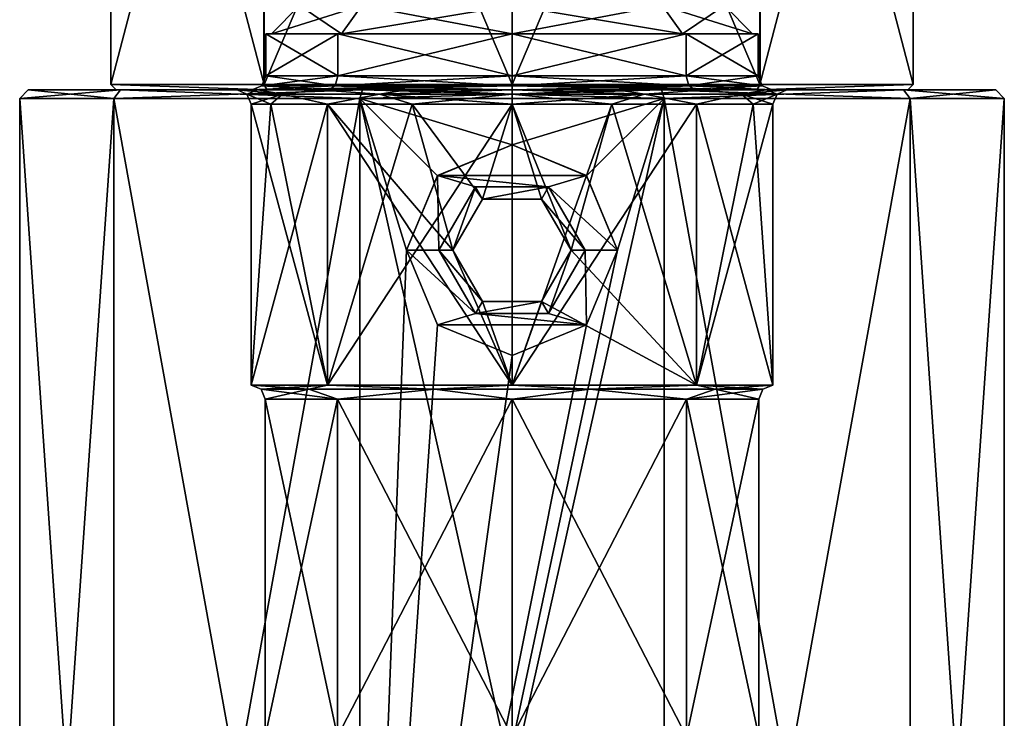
# Model space of a CAD drawing. Header units: millimetres. Extents: x -348 to 175, y 0 to 247.
# Tile 104 of 196: x -18 to 18, y 40 to 65. Entities that reach past the tile are written whole.
import ezdxf

# ---------------------------------------------------------------- set-up
doc = ezdxf.new("R2010")
doc.units = ezdxf.units.MM
doc.header["$LTSCALE"] = 65.185185
for name, color, linetype in [('461', 7, 'CONTINUOUS'), ('462', 7, 'CONTINUOUS'), ('470', 7, 'CONTINUOUS'), ('471', 7, 'CONTINUOUS'), ('472', 7, 'CONTINUOUS'), ('476', 7, 'CONTINUOUS'), ('477', 7, 'CONTINUOUS'), ('478', 7, 'CONTINUOUS'), ('479', 7, 'CONTINUOUS'), ('480', 7, 'CONTINUOUS'), ('481', 7, 'CONTINUOUS'), ('482', 7, 'CONTINUOUS'), ('483', 7, 'CONTINUOUS'), ('484', 7, 'CONTINUOUS'), ('485', 7, 'CONTINUOUS'), ('486', 7, 'CONTINUOUS'), ('487', 7, 'CONTINUOUS'), ('488', 7, 'CONTINUOUS'), ('501', 7, 'CONTINUOUS'), ('502', 7, 'CONTINUOUS'), ('516', 7, 'CONTINUOUS'), ('519', 7, 'CONTINUOUS'), ('520', 7, 'CONTINUOUS'), ('531', 7, 'CONTINUOUS'), ('532', 7, 'CONTINUOUS'), ('533', 7, 'CONTINUOUS'), ('534', 7, 'CONTINUOUS'), ('535', 7, 'CONTINUOUS'), ('536', 7, 'CONTINUOUS'), ('537', 7, 'CONTINUOUS'), ('538', 7, 'CONTINUOUS'), ('539', 7, 'CONTINUOUS')]:
    doc.layers.add(name, color=color, linetype=linetype)

msp = doc.modelspace()

# ---------------------------------------------------------------- linework, layer by layer
at = {"layer": '461', "color": 7, "linetype": 'CONTINUOUS', "true_color": 0xe0f2ff}
for points in [[(-13.915, 62.5, -10.11), (-17.2, 62.5), (-14.075, 62.5, -4.573), (-13.915, 62.5, -10.11)], [(-17.2, 62.5), (-13.915, 62.5, 10.11), (-14.075, 62.5, 4.573), (-17.2, 62.5)], [(-14.075, 62.5, -4.573), (-17.2, 62.5), (-14.075, 62.5, 4.573), (-14.075, 62.5, -4.573)], [(-8.699, 62.5, -11.973), (-13.915, 62.5, -10.11), (-14.075, 62.5, -4.573), (-8.699, 62.5, -11.973)], [(-14.075, 62.5, 4.573), (-13.915, 62.5, 10.11), (-8.699, 62.5, 11.973), (-14.075, 62.5, 4.573)], [(-5.315, 62.5, -16.358), (-13.915, 62.5, -10.11), (-8.699, 62.5, -11.973), (-5.315, 62.5, -16.358)], [(-13.915, 62.5, 10.11), (-5.315, 62.5, 16.358), (-8.699, 62.5, 11.973), (-13.915, 62.5, 10.11)], [(0, 62.5, -14.8), (-5.315, 62.5, -16.358), (-8.699, 62.5, -11.973), (0, 62.5, -14.8)], [(-5.315, 62.5, 16.358), (0, 62.5, 14.8), (-8.699, 62.5, 11.973), (-5.315, 62.5, 16.358)], [(5.315, 62.5, -16.358), (-5.315, 62.5, -16.358), (0, 62.5, -14.8), (5.315, 62.5, -16.358)], [(-5.315, 62.5, 16.358), (5.315, 62.5, 16.358), (0, 62.5, 14.8), (-5.315, 62.5, 16.358)], [(8.699, 62.5, -11.973), (5.315, 62.5, -16.358), (0, 62.5, -14.8), (8.699, 62.5, -11.973)], [(0, 62.5, 14.8), (5.315, 62.5, 16.358), (8.699, 62.5, 11.973), (0, 62.5, 14.8)], [(13.915, 62.5, -10.11), (5.315, 62.5, -16.358), (8.699, 62.5, -11.973), (13.915, 62.5, -10.11)], [(5.315, 62.5, 16.358), (13.915, 62.5, 10.11), (8.699, 62.5, 11.973), (5.315, 62.5, 16.358)], [(14.075, 62.5, -4.573), (13.915, 62.5, -10.11), (8.699, 62.5, -11.973), (14.075, 62.5, -4.573)], [(8.699, 62.5, 11.973), (13.915, 62.5, 10.11), (14.075, 62.5, 4.573), (8.699, 62.5, 11.973)], [(17.2, 62.5), (13.915, 62.5, -10.11), (14.075, 62.5, -4.573), (17.2, 62.5)], [(13.915, 62.5, 10.11), (17.2, 62.5), (14.075, 62.5, 4.573), (13.915, 62.5, 10.11)], [(14.075, 62.5, 4.573), (17.2, 62.5), (14.075, 62.5, -4.573), (14.075, 62.5, 4.573)]]:
    msp.add_3dface(points, dxfattribs=at)
at = {"layer": '462', "color": 7, "linetype": 'CONTINUOUS', "true_color": 0xe0f2ff}
for points in [[(-17.5, 13.8), (-17.5, 62.2), (-14.158, 62.2, -10.286), (-17.5, 13.8)], [(-14.158, 13.8, -10.286), (-17.5, 13.8), (-14.158, 62.2, -10.286), (-14.158, 13.8, -10.286)], [(-5.408, 13.8, -16.643), (-14.158, 13.8, -10.286), (-5.408, 62.2, -16.643), (-5.408, 13.8, -16.643)], [(-5.408, 62.2, -16.643), (-14.158, 13.8, -10.286), (-14.158, 62.2, -10.286), (-5.408, 62.2, -16.643)], [(5.408, 13.8, -16.643), (-5.408, 13.8, -16.643), (5.408, 62.2, -16.643), (5.408, 13.8, -16.643)], [(5.408, 62.2, -16.643), (-5.408, 13.8, -16.643), (3.75, 56.8, -17.093), (5.408, 62.2, -16.643)], [(-5.408, 13.8, -16.643), (-5.408, 62.2, -16.643), (-3.75, 56.8, -17.093), (-5.408, 13.8, -16.643)], [(-5.408, 62.2, -16.643), (5.408, 62.2, -16.643), (0, 60.55, -17.5), (-5.408, 62.2, -16.643)], [(-3.75, 56.8, -17.093), (-5.408, 62.2, -16.643), (-2.652, 59.451, -17.298), (-3.75, 56.8, -17.093)], [(-2.652, 59.451, -17.298), (-5.408, 62.2, -16.643), (0, 60.55, -17.5), (-2.652, 59.451, -17.298)], [(0, 60.55, -17.5), (5.408, 62.2, -16.643), (2.652, 59.451, -17.298), (0, 60.55, -17.5)], [(5.408, 62.2, -16.643), (3.75, 56.8, -17.093), (2.652, 59.451, -17.298), (5.408, 62.2, -16.643)], [(14.158, 13.8, -10.286), (5.408, 13.8, -16.643), (14.158, 62.2, -10.286), (14.158, 13.8, -10.286)], [(14.158, 62.2, -10.286), (5.408, 13.8, -16.643), (5.408, 62.2, -16.643), (14.158, 62.2, -10.286)], [(17.5, 13.8), (14.158, 13.8, -10.286), (17.5, 62.2), (17.5, 13.8)], [(17.5, 62.2), (14.158, 13.8, -10.286), (14.158, 62.2, -10.286), (17.5, 62.2)], [(3.75, 56.8, -17.093), (-5.408, 13.8, -16.643), (2.652, 54.149, -17.298), (3.75, 56.8, -17.093)], [(-2.652, 54.149, -17.298), (-5.408, 13.8, -16.643), (-3.75, 56.8, -17.093), (-2.652, 54.149, -17.298)], [(2.652, 54.149, -17.298), (-5.408, 13.8, -16.643), (0, 53.05, -17.5), (2.652, 54.149, -17.298)], [(0, 53.05, -17.5), (-5.408, 13.8, -16.643), (-2.652, 54.149, -17.298), (0, 53.05, -17.5)]]:
    msp.add_3dface(points, dxfattribs=at)
at = {"layer": '470', "color": 7, "linetype": 'CONTINUOUS', "true_color": 0xe0f2ff}
for points in [[(-6.205, 51.5, -6.205), (-8.775, 51.5), (-6.205, 39.5, -6.205), (-6.205, 51.5, -6.205)], [(-6.205, 39.5, -6.205), (-8.775, 51.5), (-8.775, 39.5), (-6.205, 39.5, -6.205)], [(0, 51.5, -8.775), (-6.205, 51.5, -6.205), (0, 39.5, -8.775), (0, 51.5, -8.775)], [(0, 39.5, -8.775), (-6.205, 51.5, -6.205), (-6.205, 39.5, -6.205), (0, 39.5, -8.775)], [(6.205, 51.5, -6.205), (0, 51.5, -8.775), (6.205, 39.5, -6.205), (6.205, 51.5, -6.205)], [(6.205, 39.5, -6.205), (0, 51.5, -8.775), (0, 39.5, -8.775), (6.205, 39.5, -6.205)], [(8.775, 51.5), (6.205, 51.5, -6.205), (8.775, 39.5), (8.775, 51.5)], [(8.775, 39.5), (6.205, 51.5, -6.205), (6.205, 39.5, -6.205), (8.775, 39.5)]]:
    msp.add_3dface(points, dxfattribs=at)
at = {"layer": '471', "color": 7, "linetype": 'CONTINUOUS', "true_color": 0xe0f2ff}
for points in [[(-9.275, 62), (-9.275, 52), (-6.558, 52, -6.558), (-9.275, 62)], [(-8.569, 62, -3.549), (-9.275, 62), (-6.558, 52, -6.558), (-8.569, 62, -3.549)], [(-6.558, 62, -6.558), (-8.569, 62, -3.549), (-6.558, 52, -6.558), (-6.558, 62, -6.558)], [(-3.549, 62, -8.569), (-6.558, 62, -6.558), (-2.1, 56.8, -9.034), (-3.549, 62, -8.569)], [(0, 52, -9.275), (-6.558, 62, -6.558), (-6.558, 52, -6.558), (0, 52, -9.275)], [(-6.558, 62, -6.558), (0, 52, -9.275), (-2.1, 56.8, -9.034), (-6.558, 62, -6.558)], [(0, 62, -9.275), (-3.549, 62, -8.569), (-1.046, 58.621, -9.216), (0, 62, -9.275)], [(-3.549, 62, -8.569), (-2.1, 56.8, -9.034), (-1.046, 58.621, -9.216), (-3.549, 62, -8.569)], [(1.046, 58.621, -9.216), (0, 62, -9.275), (-1.046, 58.621, -9.216), (1.046, 58.621, -9.216)], [(3.549, 62, -8.569), (0, 62, -9.275), (2.1, 56.8, -9.034), (3.549, 62, -8.569)], [(2.1, 56.8, -9.034), (0, 62, -9.275), (1.046, 58.621, -9.216), (2.1, 56.8, -9.034)], [(6.558, 52, -6.558), (3.549, 62, -8.569), (2.1, 56.8, -9.034), (6.558, 52, -6.558)], [(6.558, 62, -6.558), (3.549, 62, -8.569), (6.558, 52, -6.558), (6.558, 62, -6.558)], [(8.569, 62, -3.549), (6.558, 62, -6.558), (9.275, 52), (8.569, 62, -3.549)], [(9.275, 52), (6.558, 62, -6.558), (6.558, 52, -6.558), (9.275, 52)], [(9.275, 62), (8.569, 62, -3.549), (9.275, 52), (9.275, 62)], [(-2.1, 56.8, -9.034), (0, 52, -9.275), (-1.046, 54.979, -9.216), (-2.1, 56.8, -9.034)], [(1.046, 54.979, -9.216), (6.558, 52, -6.558), (2.1, 56.8, -9.034), (1.046, 54.979, -9.216)], [(-1.046, 54.979, -9.216), (0, 52, -9.275), (1.046, 54.979, -9.216), (-1.046, 54.979, -9.216)], [(0, 52, -9.275), (6.558, 52, -6.558), (1.046, 54.979, -9.216), (0, 52, -9.275)]]:
    msp.add_3dface(points, dxfattribs=at)
at = {"layer": '472', "color": 7, "linetype": 'CONTINUOUS', "true_color": 0xe0f2ff}
for points in [[(-17.5, 62.2), (-17.5, 13.8), (-14.158, 13.8, 10.286), (-17.5, 62.2)], [(-17.5, 62.2), (-14.158, 13.8, 10.286), (-14.158, 62.2, 10.286), (-17.5, 62.2)], [(-14.158, 13.8, 10.286), (-5.408, 13.8, 16.643), (-14.158, 62.2, 10.286), (-14.158, 13.8, 10.286)], [(-14.158, 62.2, 10.286), (-5.408, 13.8, 16.643), (-5.408, 62.2, 16.643), (-14.158, 62.2, 10.286)], [(-5.408, 13.8, 16.643), (5.408, 13.8, 16.643), (-5.408, 62.2, 16.643), (-5.408, 13.8, 16.643)], [(-5.408, 62.2, 16.643), (5.408, 13.8, 16.643), (5.408, 62.2, 16.643), (-5.408, 62.2, 16.643)], [(5.408, 13.8, 16.643), (14.158, 13.8, 10.286), (5.408, 62.2, 16.643), (5.408, 13.8, 16.643)], [(5.408, 62.2, 16.643), (14.158, 13.8, 10.286), (14.158, 62.2, 10.286), (5.408, 62.2, 16.643)], [(17.5, 13.8), (17.5, 62.2), (14.158, 62.2, 10.286), (17.5, 13.8)], [(14.158, 13.8, 10.286), (17.5, 13.8), (14.158, 62.2, 10.286), (14.158, 13.8, 10.286)]]:
    msp.add_3dface(points, dxfattribs=at)
at = {"layer": '476', "color": 7, "linetype": 'CONTINUOUS', "true_color": 0xe0f2ff}
for points in [[(-8.775, 39.5), (-8.775, 51.5), (-6.205, 51.5, 6.205), (-8.775, 39.5)], [(-8.775, 39.5), (-6.205, 51.5, 6.205), (-6.205, 39.5, 6.205), (-8.775, 39.5)], [(-6.205, 51.5, 6.205), (0, 51.5, 8.775), (-6.205, 39.5, 6.205), (-6.205, 51.5, 6.205)], [(-6.205, 39.5, 6.205), (0, 51.5, 8.775), (0, 39.5, 8.775), (-6.205, 39.5, 6.205)], [(0, 51.5, 8.775), (6.205, 51.5, 6.205), (0, 39.5, 8.775), (0, 51.5, 8.775)], [(0, 39.5, 8.775), (6.205, 51.5, 6.205), (6.205, 39.5, 6.205), (0, 39.5, 8.775)], [(8.775, 51.5), (8.775, 39.5), (6.205, 39.5, 6.205), (8.775, 51.5)], [(6.205, 51.5, 6.205), (8.775, 51.5), (6.205, 39.5, 6.205), (6.205, 51.5, 6.205)]]:
    msp.add_3dface(points, dxfattribs=at)
at = {"layer": '477', "color": 7, "linetype": 'CONTINUOUS', "true_color": 0xe0f2ff}
for points in [[(-9.275, 52), (-9.275, 62), (-8.569, 62, 3.549), (-9.275, 52)], [(-6.558, 62, 6.558), (-9.275, 52), (-8.569, 62, 3.549), (-6.558, 62, 6.558)], [(-9.275, 52), (-6.558, 62, 6.558), (-6.558, 52, 6.558), (-9.275, 52)], [(-3.549, 62, 8.569), (0, 62, 9.275), (-6.558, 52, 6.558), (-3.549, 62, 8.569)], [(-6.558, 52, 6.558), (0, 62, 9.275), (0, 52, 9.275), (-6.558, 52, 6.558)], [(-6.558, 62, 6.558), (-3.549, 62, 8.569), (-6.558, 52, 6.558), (-6.558, 62, 6.558)], [(3.549, 62, 8.569), (6.558, 62, 6.558), (0, 52, 9.275), (3.549, 62, 8.569)], [(0, 52, 9.275), (6.558, 62, 6.558), (6.558, 52, 6.558), (0, 52, 9.275)], [(0, 62, 9.275), (3.549, 62, 8.569), (0, 52, 9.275), (0, 62, 9.275)], [(9.275, 62), (9.275, 52), (6.558, 52, 6.558), (9.275, 62)], [(8.569, 62, 3.549), (9.275, 62), (6.558, 52, 6.558), (8.569, 62, 3.549)], [(6.558, 62, 6.558), (8.569, 62, 3.549), (6.558, 52, 6.558), (6.558, 62, 6.558)]]:
    msp.add_3dface(points, dxfattribs=at)
at = {"layer": '478', "color": 7, "linetype": 'CONTINUOUS', "true_color": 0xe0f2ff}
for points in [[(-1.046, 58.621, -9.216), (-2.1, 56.8, -9.034), (-1.05, 58.619, -12.75), (-1.046, 58.621, -9.216)], [(-2.1, 56.8, -9.034), (-2.1, 56.8, -12.75), (-1.05, 58.619, -12.75), (-2.1, 56.8, -9.034)], [(1.05, 58.619, -12.75), (-1.046, 58.621, -9.216), (-1.05, 58.619, -12.75), (1.05, 58.619, -12.75)], [(1.046, 58.621, -9.216), (-1.046, 58.621, -9.216), (1.05, 58.619, -12.75), (1.046, 58.621, -9.216)], [(2.1, 56.8, -9.034), (1.046, 58.621, -9.216), (2.1, 56.8, -12.75), (2.1, 56.8, -9.034)], [(2.1, 56.8, -12.75), (1.046, 58.621, -9.216), (1.05, 58.619, -12.75), (2.1, 56.8, -12.75)]]:
    msp.add_3dface(points, dxfattribs=at)
at = {"layer": '479', "color": 7, "linetype": 'CONTINUOUS', "true_color": 0xe0f2ff}
for points in [[(-2.1, 56.8, -9.034), (-1.046, 54.979, -9.216), (-2.1, 56.8, -12.75), (-2.1, 56.8, -9.034)], [(-2.1, 56.8, -12.75), (-1.046, 54.979, -9.216), (-1.05, 54.981, -12.75), (-2.1, 56.8, -12.75)], [(1.046, 54.979, -9.216), (2.1, 56.8, -9.034), (1.05, 54.981, -12.75), (1.046, 54.979, -9.216)], [(2.1, 56.8, -9.034), (2.1, 56.8, -12.75), (1.05, 54.981, -12.75), (2.1, 56.8, -9.034)], [(-1.046, 54.979, -9.216), (1.046, 54.979, -9.216), (-1.05, 54.981, -12.75), (-1.046, 54.979, -9.216)], [(-1.05, 54.981, -12.75), (1.046, 54.979, -9.216), (1.05, 54.981, -12.75), (-1.05, 54.981, -12.75)]]:
    msp.add_3dface(points, dxfattribs=at)
at = {"layer": '480', "color": 7, "linetype": 'CONTINUOUS', "true_color": 0xe0f2ff}
for points in [[(0, 60.55, -13.25), (2.652, 59.452, -13.25), (-2.652, 59.452, -13.25), (0, 60.55, -13.25)], [(-3.75, 56.8, -13.25), (-2.652, 59.452, -13.25), (-2.6, 56.8, -13.25), (-3.75, 56.8, -13.25)], [(-2.652, 59.452, -13.25), (2.652, 59.452, -13.25), (1.298, 59.052, -13.25), (-2.652, 59.452, -13.25)], [(-2.6, 56.8, -13.25), (-2.652, 59.452, -13.25), (-1.302, 59.05, -13.25), (-2.6, 56.8, -13.25)], [(-1.302, 59.05, -13.25), (-2.652, 59.452, -13.25), (1.298, 59.052, -13.25), (-1.302, 59.05, -13.25)], [(2.652, 59.452, -13.25), (3.75, 56.8, -13.25), (1.298, 59.052, -13.25), (2.652, 59.452, -13.25)], [(1.298, 59.052, -13.25), (3.75, 56.8, -13.25), (2.6, 56.8, -13.25), (1.298, 59.052, -13.25)], [(-2.652, 54.148, -13.25), (-3.75, 56.8, -13.25), (-1.298, 54.548, -13.25), (-2.652, 54.148, -13.25)], [(-3.75, 56.8, -13.25), (-2.6, 56.8, -13.25), (-1.298, 54.548, -13.25), (-3.75, 56.8, -13.25)], [(2.6, 56.8, -13.25), (2.652, 54.148, -13.25), (1.302, 54.55, -13.25), (2.6, 56.8, -13.25)], [(3.75, 56.8, -13.25), (2.652, 54.148, -13.25), (2.6, 56.8, -13.25), (3.75, 56.8, -13.25)], [(2.652, 54.148, -13.25), (-2.652, 54.148, -13.25), (-1.298, 54.548, -13.25), (2.652, 54.148, -13.25)], [(1.302, 54.55, -13.25), (2.652, 54.148, -13.25), (-1.298, 54.548, -13.25), (1.302, 54.55, -13.25)], [(0, 53.05, -13.25), (-2.652, 54.148, -13.25), (2.652, 54.148, -13.25), (0, 53.05, -13.25)]]:
    msp.add_3dface(points, dxfattribs=at)
at = {"layer": '481', "color": 7, "linetype": 'CONTINUOUS', "true_color": 0xe0f2ff}
for points in [[(-2.652, 59.451, -17.298), (0, 60.55, -17.5), (-2.652, 59.452, -13.25), (-2.652, 59.451, -17.298)], [(0, 60.55, -17.5), (0, 60.55, -13.25), (-2.652, 59.452, -13.25), (0, 60.55, -17.5)], [(0, 60.55, -17.5), (2.652, 59.451, -17.298), (0, 60.55, -13.25), (0, 60.55, -17.5)], [(2.652, 59.451, -17.298), (2.652, 59.452, -13.25), (0, 60.55, -13.25), (2.652, 59.451, -17.298)], [(-3.75, 56.8, -13.25), (-2.652, 59.451, -17.298), (-2.652, 59.452, -13.25), (-3.75, 56.8, -13.25)], [(-3.75, 56.8, -17.093), (-2.652, 59.451, -17.298), (-3.75, 56.8, -13.25), (-3.75, 56.8, -17.093)], [(2.652, 59.451, -17.298), (3.75, 56.8, -17.093), (2.652, 59.452, -13.25), (2.652, 59.451, -17.298)], [(3.75, 56.8, -17.093), (3.75, 56.8, -13.25), (2.652, 59.452, -13.25), (3.75, 56.8, -17.093)]]:
    msp.add_3dface(points, dxfattribs=at)
at = {"layer": '482', "color": 7, "linetype": 'CONTINUOUS', "true_color": 0xe0f2ff}
for points in [[(-2.652, 54.149, -17.298), (-3.75, 56.8, -17.093), (-2.652, 54.148, -13.25), (-2.652, 54.149, -17.298)], [(-3.75, 56.8, -17.093), (-3.75, 56.8, -13.25), (-2.652, 54.148, -13.25), (-3.75, 56.8, -17.093)], [(3.75, 56.8, -17.093), (2.652, 54.149, -17.298), (3.75, 56.8, -13.25), (3.75, 56.8, -17.093)], [(2.652, 54.149, -17.298), (2.652, 54.148, -13.25), (3.75, 56.8, -13.25), (2.652, 54.149, -17.298)], [(0, 53.05, -17.5), (-2.652, 54.149, -17.298), (0, 53.05, -13.25), (0, 53.05, -17.5)], [(-2.652, 54.149, -17.298), (-2.652, 54.148, -13.25), (0, 53.05, -13.25), (-2.652, 54.149, -17.298)], [(2.652, 54.149, -17.298), (0, 53.05, -17.5), (2.652, 54.148, -13.25), (2.652, 54.149, -17.298)], [(0, 53.05, -17.5), (0, 53.05, -13.25), (2.652, 54.148, -13.25), (0, 53.05, -17.5)]]:
    msp.add_3dface(points, dxfattribs=at)
at = {"layer": '483', "color": 7, "linetype": 'CONTINUOUS', "true_color": 0xe0f2ff}
for points in [[(-2.1, 56.8, -12.75), (-1.05, 54.981, -12.75), (-2.6, 56.8, -13.25), (-2.1, 56.8, -12.75)], [(-2.6, 56.8, -13.25), (-1.05, 54.981, -12.75), (-1.298, 54.548, -13.25), (-2.6, 56.8, -13.25)], [(1.05, 54.981, -12.75), (2.1, 56.8, -12.75), (1.302, 54.55, -13.25), (1.05, 54.981, -12.75)], [(2.1, 56.8, -12.75), (2.6, 56.8, -13.25), (1.302, 54.55, -13.25), (2.1, 56.8, -12.75)], [(-1.05, 54.981, -12.75), (1.05, 54.981, -12.75), (-1.298, 54.548, -13.25), (-1.05, 54.981, -12.75)], [(1.05, 54.981, -12.75), (1.302, 54.55, -13.25), (-1.298, 54.548, -13.25), (1.05, 54.981, -12.75)]]:
    msp.add_3dface(points, dxfattribs=at)
at = {"layer": '484', "color": 7, "linetype": 'CONTINUOUS', "true_color": 0xe0f2ff}
for points in [[(-2.1, 56.8, -12.75), (-2.6, 56.8, -13.25), (-1.302, 59.05, -13.25), (-2.1, 56.8, -12.75)], [(-1.05, 58.619, -12.75), (-2.1, 56.8, -12.75), (-1.302, 59.05, -13.25), (-1.05, 58.619, -12.75)], [(-1.05, 58.619, -12.75), (-1.302, 59.05, -13.25), (1.298, 59.052, -13.25), (-1.05, 58.619, -12.75)], [(1.05, 58.619, -12.75), (-1.05, 58.619, -12.75), (1.298, 59.052, -13.25), (1.05, 58.619, -12.75)], [(1.05, 58.619, -12.75), (1.298, 59.052, -13.25), (2.6, 56.8, -13.25), (1.05, 58.619, -12.75)], [(2.1, 56.8, -12.75), (1.05, 58.619, -12.75), (2.6, 56.8, -13.25), (2.1, 56.8, -12.75)]]:
    msp.add_3dface(points, dxfattribs=at)
at = {"layer": '485', "color": 7, "linetype": 'CONTINUOUS', "true_color": 0xe0f2ff}
for points in [[(-9.275, 52), (-6.558, 52, 6.558), (-8.921, 51.854, 0), (-9.275, 52)], [(-8.921, 51.854, 0), (-6.558, 52, 6.558), (-7.218, 51.854, 5.244), (-8.921, 51.854, 0)], [(-8.775, 51.5), (-8.921, 51.854, 0), (-7.218, 51.854, 5.244), (-8.775, 51.5)], [(-6.205, 51.5, 6.205), (-8.775, 51.5), (-7.218, 51.854, 5.244), (-6.205, 51.5, 6.205)], [(-7.218, 51.854, 5.244), (-6.558, 52, 6.558), (-2.757, 51.854, 8.485), (-7.218, 51.854, 5.244)], [(-6.205, 51.5, 6.205), (-7.218, 51.854, 5.244), (-2.757, 51.854, 8.485), (-6.205, 51.5, 6.205)], [(-6.558, 52, 6.558), (0, 52, 9.275), (-2.757, 51.854, 8.485), (-6.558, 52, 6.558)], [(0, 51.5, 8.775), (-6.205, 51.5, 6.205), (-2.757, 51.854, 8.485), (0, 51.5, 8.775)], [(-2.757, 51.854, 8.485), (0, 52, 9.275), (2.757, 51.854, 8.485), (-2.757, 51.854, 8.485)], [(0, 51.5, 8.775), (-2.757, 51.854, 8.485), (2.757, 51.854, 8.485), (0, 51.5, 8.775)], [(0, 52, 9.275), (6.558, 52, 6.558), (2.757, 51.854, 8.485), (0, 52, 9.275)], [(6.205, 51.5, 6.205), (0, 51.5, 8.775), (2.757, 51.854, 8.485), (6.205, 51.5, 6.205)], [(2.757, 51.854, 8.485), (6.558, 52, 6.558), (7.218, 51.854, 5.244), (2.757, 51.854, 8.485)], [(6.205, 51.5, 6.205), (2.757, 51.854, 8.485), (7.218, 51.854, 5.244), (6.205, 51.5, 6.205)], [(8.775, 51.5), (6.205, 51.5, 6.205), (8.921, 51.854, 0), (8.775, 51.5)], [(6.205, 51.5, 6.205), (7.218, 51.854, 5.244), (8.921, 51.854, 0), (6.205, 51.5, 6.205)], [(6.558, 52, 6.558), (9.275, 52), (7.218, 51.854, 5.244), (6.558, 52, 6.558)], [(7.218, 51.854, 5.244), (9.275, 52), (8.921, 51.854, 0), (7.218, 51.854, 5.244)]]:
    msp.add_3dface(points, dxfattribs=at)
at = {"layer": '486', "color": 7, "linetype": 'CONTINUOUS', "true_color": 0xe0f2ff}
for points in [[(-6.558, 52, -6.558), (-9.275, 52), (-7.218, 51.854, -5.244), (-6.558, 52, -6.558)], [(-9.275, 52), (-8.921, 51.854, 0), (-7.218, 51.854, -5.244), (-9.275, 52)], [(-8.775, 51.5), (-6.205, 51.5, -6.205), (-8.921, 51.854, 0), (-8.775, 51.5)], [(-8.921, 51.854, 0), (-6.205, 51.5, -6.205), (-7.218, 51.854, -5.244), (-8.921, 51.854, 0)], [(-2.757, 51.854, -8.485), (-6.558, 52, -6.558), (-7.218, 51.854, -5.244), (-2.757, 51.854, -8.485)], [(-6.205, 51.5, -6.205), (-2.757, 51.854, -8.485), (-7.218, 51.854, -5.244), (-6.205, 51.5, -6.205)], [(0, 52, -9.275), (-6.558, 52, -6.558), (-2.757, 51.854, -8.485), (0, 52, -9.275)], [(-6.205, 51.5, -6.205), (0, 51.5, -8.775), (-2.757, 51.854, -8.485), (-6.205, 51.5, -6.205)], [(2.757, 51.854, -8.485), (0, 52, -9.275), (-2.757, 51.854, -8.485), (2.757, 51.854, -8.485)], [(0, 51.5, -8.775), (2.757, 51.854, -8.485), (-2.757, 51.854, -8.485), (0, 51.5, -8.775)], [(6.558, 52, -6.558), (0, 52, -9.275), (2.757, 51.854, -8.485), (6.558, 52, -6.558)], [(0, 51.5, -8.775), (6.205, 51.5, -6.205), (2.757, 51.854, -8.485), (0, 51.5, -8.775)], [(7.218, 51.854, -5.244), (6.558, 52, -6.558), (2.757, 51.854, -8.485), (7.218, 51.854, -5.244)], [(6.205, 51.5, -6.205), (7.218, 51.854, -5.244), (2.757, 51.854, -8.485), (6.205, 51.5, -6.205)], [(6.205, 51.5, -6.205), (8.775, 51.5), (7.218, 51.854, -5.244), (6.205, 51.5, -6.205)], [(9.275, 52), (6.558, 52, -6.558), (8.921, 51.854, 0), (9.275, 52)], [(8.921, 51.854, 0), (6.558, 52, -6.558), (7.218, 51.854, -5.244), (8.921, 51.854, 0)], [(8.775, 51.5), (8.921, 51.854, 0), (7.218, 51.854, -5.244), (8.775, 51.5)]]:
    msp.add_3dface(points, dxfattribs=at)
at = {"layer": '487', "color": 7, "linetype": 'CONTINUOUS', "true_color": 0xe0f2ff}
for points in [[(-9.421, 62.354, 0), (-9.775, 62.5), (-9.031, 62.5, 3.741), (-9.421, 62.354, 0)], [(-8.159, 62.354, 4.711), (-9.421, 62.354, 0), (-9.031, 62.5, 3.741), (-8.159, 62.354, 4.711)], [(-9.275, 62), (-9.421, 62.354, 0), (-8.159, 62.354, 4.711), (-9.275, 62)], [(-8.569, 62, 3.549), (-9.275, 62), (-8.159, 62.354, 4.711), (-8.569, 62, 3.549)], [(-6.912, 62.5, 6.912), (-8.159, 62.354, 4.711), (-9.031, 62.5, 3.741), (-6.912, 62.5, 6.912)], [(-6.558, 62, 6.558), (-8.569, 62, 3.549), (-8.159, 62.354, 4.711), (-6.558, 62, 6.558)], [(-4.711, 62.354, 8.159), (-8.159, 62.354, 4.711), (-6.912, 62.5, 6.912), (-4.711, 62.354, 8.159)], [(-6.558, 62, 6.558), (-8.159, 62.354, 4.711), (-4.711, 62.354, 8.159), (-6.558, 62, 6.558)], [(-3.741, 62.5, 9.031), (-4.711, 62.354, 8.159), (-6.912, 62.5, 6.912), (-3.741, 62.5, 9.031)], [(-3.549, 62, 8.569), (-6.558, 62, 6.558), (-4.711, 62.354, 8.159), (-3.549, 62, 8.569)], [(0, 62.354, 9.421), (-4.711, 62.354, 8.159), (0, 62.5, 9.775), (0, 62.354, 9.421)], [(0, 62.5, 9.775), (-4.711, 62.354, 8.159), (-3.741, 62.5, 9.031), (0, 62.5, 9.775)], [(-3.549, 62, 8.569), (-4.711, 62.354, 8.159), (0, 62.354, 9.421), (-3.549, 62, 8.569)], [(0, 62, 9.275), (-3.549, 62, 8.569), (0, 62.354, 9.421), (0, 62, 9.275)], [(4.711, 62.354, 8.159), (0, 62.354, 9.421), (3.741, 62.5, 9.031), (4.711, 62.354, 8.159)], [(3.741, 62.5, 9.031), (0, 62.354, 9.421), (0, 62.5, 9.775), (3.741, 62.5, 9.031)], [(3.549, 62, 8.569), (0, 62, 9.275), (4.711, 62.354, 8.159), (3.549, 62, 8.569)], [(0, 62, 9.275), (0, 62.354, 9.421), (4.711, 62.354, 8.159), (0, 62, 9.275)], [(6.558, 62, 6.558), (3.549, 62, 8.569), (4.711, 62.354, 8.159), (6.558, 62, 6.558)], [(6.912, 62.5, 6.912), (4.711, 62.354, 8.159), (3.741, 62.5, 9.031), (6.912, 62.5, 6.912)], [(8.159, 62.354, 4.711), (4.711, 62.354, 8.159), (6.912, 62.5, 6.912), (8.159, 62.354, 4.711)], [(6.558, 62, 6.558), (4.711, 62.354, 8.159), (8.159, 62.354, 4.711), (6.558, 62, 6.558)], [(8.569, 62, 3.549), (6.558, 62, 6.558), (8.159, 62.354, 4.711), (8.569, 62, 3.549)], [(9.031, 62.5, 3.741), (8.159, 62.354, 4.711), (6.912, 62.5, 6.912), (9.031, 62.5, 3.741)], [(9.421, 62.354, 0), (8.159, 62.354, 4.711), (9.775, 62.5), (9.421, 62.354, 0)], [(9.775, 62.5), (8.159, 62.354, 4.711), (9.031, 62.5, 3.741), (9.775, 62.5)], [(8.569, 62, 3.549), (8.159, 62.354, 4.711), (9.421, 62.354, 0), (8.569, 62, 3.549)], [(9.275, 62), (8.569, 62, 3.549), (9.421, 62.354, 0), (9.275, 62)]]:
    msp.add_3dface(points, dxfattribs=at)
at = {"layer": '488', "color": 7, "linetype": 'CONTINUOUS', "true_color": 0xe0f2ff}
for points in [[(-9.775, 62.5), (-9.421, 62.354, 0), (-8.159, 62.354, -4.711), (-9.775, 62.5)], [(-9.775, 62.5), (-8.159, 62.354, -4.711), (-9.031, 62.5, -3.741), (-9.775, 62.5)], [(-9.275, 62), (-8.569, 62, -3.549), (-9.421, 62.354, 0), (-9.275, 62)], [(-9.421, 62.354, 0), (-8.569, 62, -3.549), (-8.159, 62.354, -4.711), (-9.421, 62.354, 0)], [(-9.031, 62.5, -3.741), (-8.159, 62.354, -4.711), (-6.912, 62.5, -6.912), (-9.031, 62.5, -3.741)], [(-8.569, 62, -3.549), (-6.558, 62, -6.558), (-8.159, 62.354, -4.711), (-8.569, 62, -3.549)], [(-8.159, 62.354, -4.711), (-4.711, 62.354, -8.159), (-6.912, 62.5, -6.912), (-8.159, 62.354, -4.711)], [(-6.558, 62, -6.558), (-4.711, 62.354, -8.159), (-8.159, 62.354, -4.711), (-6.558, 62, -6.558)], [(-6.912, 62.5, -6.912), (-4.711, 62.354, -8.159), (-3.741, 62.5, -9.031), (-6.912, 62.5, -6.912)], [(-6.558, 62, -6.558), (-3.549, 62, -8.569), (-4.711, 62.354, -8.159), (-6.558, 62, -6.558)], [(-4.711, 62.354, -8.159), (0, 62.354, -9.421), (-3.741, 62.5, -9.031), (-4.711, 62.354, -8.159)], [(-3.549, 62, -8.569), (0, 62, -9.275), (-4.711, 62.354, -8.159), (-3.549, 62, -8.569)], [(0, 62, -9.275), (0, 62.354, -9.421), (-4.711, 62.354, -8.159), (0, 62, -9.275)], [(-3.741, 62.5, -9.031), (0, 62.354, -9.421), (0, 62.5, -9.775), (-3.741, 62.5, -9.031)], [(0, 62.354, -9.421), (4.711, 62.354, -8.159), (0, 62.5, -9.775), (0, 62.354, -9.421)], [(0, 62.5, -9.775), (4.711, 62.354, -8.159), (3.741, 62.5, -9.031), (0, 62.5, -9.775)], [(0, 62, -9.275), (3.549, 62, -8.569), (0, 62.354, -9.421), (0, 62, -9.275)], [(3.549, 62, -8.569), (4.711, 62.354, -8.159), (0, 62.354, -9.421), (3.549, 62, -8.569)], [(3.549, 62, -8.569), (6.558, 62, -6.558), (4.711, 62.354, -8.159), (3.549, 62, -8.569)], [(3.741, 62.5, -9.031), (4.711, 62.354, -8.159), (6.912, 62.5, -6.912), (3.741, 62.5, -9.031)], [(4.711, 62.354, -8.159), (8.159, 62.354, -4.711), (6.912, 62.5, -6.912), (4.711, 62.354, -8.159)], [(6.558, 62, -6.558), (8.159, 62.354, -4.711), (4.711, 62.354, -8.159), (6.558, 62, -6.558)], [(6.558, 62, -6.558), (8.569, 62, -3.549), (8.159, 62.354, -4.711), (6.558, 62, -6.558)], [(6.912, 62.5, -6.912), (8.159, 62.354, -4.711), (9.031, 62.5, -3.741), (6.912, 62.5, -6.912)], [(8.159, 62.354, -4.711), (9.421, 62.354, 0), (9.031, 62.5, -3.741), (8.159, 62.354, -4.711)], [(8.569, 62, -3.549), (9.275, 62), (8.159, 62.354, -4.711), (8.569, 62, -3.549)], [(9.275, 62), (9.421, 62.354, 0), (8.159, 62.354, -4.711), (9.275, 62)], [(9.421, 62.354, 0), (9.775, 62.5), (9.031, 62.5, -3.741), (9.421, 62.354, 0)]]:
    msp.add_3dface(points, dxfattribs=at)
at = {"layer": '501', "color": 7, "linetype": 'CONTINUOUS', "true_color": 0xe0f2ff}
for points in [[(-17.2, 62.5), (-17.5, 62.2), (-14.158, 62.2, 10.286), (-17.2, 62.5)], [(-13.915, 62.5, 10.11), (-17.2, 62.5), (-14.158, 62.2, 10.286), (-13.915, 62.5, 10.11)], [(-13.915, 62.5, 10.11), (-14.158, 62.2, 10.286), (-5.408, 62.2, 16.643), (-13.915, 62.5, 10.11)], [(-5.315, 62.5, 16.358), (-13.915, 62.5, 10.11), (-5.408, 62.2, 16.643), (-5.315, 62.5, 16.358)], [(-5.315, 62.5, 16.358), (-5.408, 62.2, 16.643), (5.408, 62.2, 16.643), (-5.315, 62.5, 16.358)], [(5.315, 62.5, 16.358), (-5.315, 62.5, 16.358), (5.408, 62.2, 16.643), (5.315, 62.5, 16.358)], [(13.915, 62.5, 10.11), (5.315, 62.5, 16.358), (14.158, 62.2, 10.286), (13.915, 62.5, 10.11)], [(5.315, 62.5, 16.358), (5.408, 62.2, 16.643), (14.158, 62.2, 10.286), (5.315, 62.5, 16.358)], [(17.2, 62.5), (13.915, 62.5, 10.11), (17.5, 62.2), (17.2, 62.5)], [(17.5, 62.2), (13.915, 62.5, 10.11), (14.158, 62.2, 10.286), (17.5, 62.2)]]:
    msp.add_3dface(points, dxfattribs=at)
at = {"layer": '502', "color": 7, "linetype": 'CONTINUOUS', "true_color": 0xe0f2ff}
for points in [[(-17.2, 62.5), (-13.915, 62.5, -10.11), (-17.5, 62.2), (-17.2, 62.5)], [(-17.5, 62.2), (-13.915, 62.5, -10.11), (-14.158, 62.2, -10.286), (-17.5, 62.2)], [(-13.915, 62.5, -10.11), (-5.315, 62.5, -16.358), (-14.158, 62.2, -10.286), (-13.915, 62.5, -10.11)], [(-5.315, 62.5, -16.358), (-5.408, 62.2, -16.643), (-14.158, 62.2, -10.286), (-5.315, 62.5, -16.358)], [(-5.315, 62.5, -16.358), (5.315, 62.5, -16.358), (-5.408, 62.2, -16.643), (-5.315, 62.5, -16.358)], [(5.315, 62.5, -16.358), (5.408, 62.2, -16.643), (-5.408, 62.2, -16.643), (5.315, 62.5, -16.358)], [(5.315, 62.5, -16.358), (13.915, 62.5, -10.11), (5.408, 62.2, -16.643), (5.315, 62.5, -16.358)], [(13.915, 62.5, -10.11), (14.158, 62.2, -10.286), (5.408, 62.2, -16.643), (13.915, 62.5, -10.11)], [(13.915, 62.5, -10.11), (17.2, 62.5), (14.158, 62.2, -10.286), (13.915, 62.5, -10.11)], [(17.2, 62.5), (17.5, 62.2), (14.158, 62.2, -10.286), (17.2, 62.5)]]:
    msp.add_3dface(points, dxfattribs=at)
at = {"layer": '516', "color": 7, "linetype": 'CONTINUOUS', "true_color": 0xe0f2ff}
for points in [[(-9.031, 62.5, 3.741), (-9.775, 62.5), (-6.54, 62.5, 6.542), (-9.031, 62.5, 3.741)], [(-9.775, 62.5), (-9.031, 62.5, -3.741), (-9.25, 62.5, 0), (-9.775, 62.5)], [(-6.54, 62.5, 6.542), (-9.775, 62.5), (-9.25, 62.5, 0), (-6.54, 62.5, 6.542)], [(-9.25, 62.5, 0), (-9.031, 62.5, -3.741), (-6.54, 62.5, -6.542), (-9.25, 62.5, 0)], [(-6.912, 62.5, 6.912), (-9.031, 62.5, 3.741), (-6.54, 62.5, 6.542), (-6.912, 62.5, 6.912)], [(-9.031, 62.5, -3.741), (-6.912, 62.5, -6.912), (-6.54, 62.5, -6.542), (-9.031, 62.5, -3.741)], [(-3.741, 62.5, 9.031), (-6.912, 62.5, 6.912), (0, 62.5, 9.25), (-3.741, 62.5, 9.031)], [(0, 62.5, 9.25), (-6.912, 62.5, 6.912), (-6.54, 62.5, 6.542), (0, 62.5, 9.25)], [(-6.912, 62.5, -6.912), (-3.741, 62.5, -9.031), (-6.54, 62.5, -6.542), (-6.912, 62.5, -6.912)], [(-3.741, 62.5, -9.031), (0, 62.5, -9.25), (-6.54, 62.5, -6.542), (-3.741, 62.5, -9.031)], [(0, 62.5, 9.775), (-3.741, 62.5, 9.031), (0, 62.5, 9.25), (0, 62.5, 9.775)], [(-3.741, 62.5, -9.031), (0, 62.5, -9.775), (0, 62.5, -9.25), (-3.741, 62.5, -9.031)], [(3.741, 62.5, 9.031), (0, 62.5, 9.775), (0, 62.5, 9.25), (3.741, 62.5, 9.031)], [(6.54, 62.5, 6.542), (3.741, 62.5, 9.031), (0, 62.5, 9.25), (6.54, 62.5, 6.542)], [(0, 62.5, -9.775), (3.741, 62.5, -9.031), (0, 62.5, -9.25), (0, 62.5, -9.775)], [(3.741, 62.5, -9.031), (6.912, 62.5, -6.912), (0, 62.5, -9.25), (3.741, 62.5, -9.031)], [(0, 62.5, -9.25), (6.912, 62.5, -6.912), (6.54, 62.5, -6.542), (0, 62.5, -9.25)], [(6.912, 62.5, 6.912), (3.741, 62.5, 9.031), (6.54, 62.5, 6.542), (6.912, 62.5, 6.912)], [(9.031, 62.5, -3.741), (9.775, 62.5), (6.54, 62.5, -6.542), (9.031, 62.5, -3.741)], [(6.54, 62.5, -6.542), (9.775, 62.5), (9.25, 62.5, 0), (6.54, 62.5, -6.542)], [(9.031, 62.5, 3.741), (6.912, 62.5, 6.912), (6.54, 62.5, 6.542), (9.031, 62.5, 3.741)], [(9.25, 62.5, 0), (9.031, 62.5, 3.741), (6.54, 62.5, 6.542), (9.25, 62.5, 0)], [(6.912, 62.5, -6.912), (9.031, 62.5, -3.741), (6.54, 62.5, -6.542), (6.912, 62.5, -6.912)], [(9.775, 62.5), (9.031, 62.5, 3.741), (9.25, 62.5, 0), (9.775, 62.5)]]:
    msp.add_3dface(points, dxfattribs=at)
at = {"layer": '519', "color": 7, "linetype": 'CONTINUOUS', "true_color": 0xe0f2ff}
for points in [[(-14.266, 62.7, -4.636), (-14.266, 62.7, 4.635), (-14.269, 83.5, 4.626), (-14.266, 62.7, -4.636)], [(-14.269, 83.5, 4.626), (-14.266, 62.7, 4.635), (-8.817, 83.5, 12.135), (-14.269, 83.5, 4.626)], [(-14.26, 83.5, -4.653), (-14.266, 62.7, -4.636), (-14.269, 83.5, 4.626), (-14.26, 83.5, -4.653)], [(-14.266, 62.7, 4.635), (-8.816, 62.7, 12.136), (-8.817, 83.5, 12.135), (-14.266, 62.7, 4.635)], [(-8.815, 62.7, -12.136), (-14.266, 62.7, -4.636), (-14.26, 83.5, -4.653), (-8.815, 62.7, -12.136)], [(-8.794, 83.5, -12.152), (-8.815, 62.7, -12.136), (-14.26, 83.5, -4.653), (-8.794, 83.5, -12.152)], [(-8.816, 62.7, 12.136), (0, 62.7, 15), (-8.817, 83.5, 12.135), (-8.816, 62.7, 12.136)], [(-8.817, 83.5, 12.135), (0, 62.7, 15), (0, 83.5, 15), (-8.817, 83.5, 12.135)], [(0, 62.7, -15), (-8.815, 62.7, -12.136), (0, 83.5, -15), (0, 62.7, -15)], [(0, 83.5, -15), (-8.815, 62.7, -12.136), (-8.794, 83.5, -12.152), (0, 83.5, -15)]]:
    msp.add_3dface(points, dxfattribs=at)
at = {"layer": '520', "color": 7, "linetype": 'CONTINUOUS', "true_color": 0xe0f2ff}
for points in [[(0, 83.5, 15), (0, 62.7, 15), (8.815, 62.7, 12.136), (0, 83.5, 15)], [(0, 62.7, -15), (0, 83.5, -15), (8.817, 83.5, -12.135), (0, 62.7, -15)], [(8.816, 62.7, -12.136), (0, 62.7, -15), (8.817, 83.5, -12.135), (8.816, 62.7, -12.136)], [(0, 83.5, 15), (8.815, 62.7, 12.136), (8.794, 83.5, 12.152), (0, 83.5, 15)], [(8.794, 83.5, 12.152), (8.815, 62.7, 12.136), (14.26, 83.5, 4.653), (8.794, 83.5, 12.152)], [(8.815, 62.7, 12.136), (14.266, 62.7, 4.636), (14.26, 83.5, 4.653), (8.815, 62.7, 12.136)], [(14.266, 62.7, -4.635), (8.816, 62.7, -12.136), (8.817, 83.5, -12.135), (14.266, 62.7, -4.635)], [(14.269, 83.5, -4.626), (14.266, 62.7, -4.635), (8.817, 83.5, -12.135), (14.269, 83.5, -4.626)], [(14.26, 83.5, 4.653), (14.266, 62.7, 4.636), (14.269, 83.5, -4.626), (14.26, 83.5, 4.653)], [(14.266, 62.7, 4.636), (14.266, 62.7, -4.635), (14.269, 83.5, -4.626), (14.266, 62.7, 4.636)]]:
    msp.add_3dface(points, dxfattribs=at)
at = {"layer": '531', "color": 7, "linetype": 'CONTINUOUS', "true_color": 0xe0f2ff}
for points in [[(0, 62.5, 14.8), (8.699, 62.5, 11.973), (0, 62.7, 15), (0, 62.5, 14.8)], [(0, 62.7, 15), (8.699, 62.5, 11.973), (8.815, 62.7, 12.136), (0, 62.7, 15)], [(8.699, 62.5, -11.973), (0, 62.5, -14.8), (8.816, 62.7, -12.136), (8.699, 62.5, -11.973)], [(0, 62.5, -14.8), (0, 62.7, -15), (8.816, 62.7, -12.136), (0, 62.5, -14.8)], [(8.699, 62.5, 11.973), (14.075, 62.5, 4.573), (14.266, 62.7, 4.636), (8.699, 62.5, 11.973)], [(8.699, 62.5, 11.973), (14.266, 62.7, 4.636), (8.815, 62.7, 12.136), (8.699, 62.5, 11.973)], [(14.075, 62.5, -4.573), (8.699, 62.5, -11.973), (14.266, 62.7, -4.635), (14.075, 62.5, -4.573)], [(8.699, 62.5, -11.973), (8.816, 62.7, -12.136), (14.266, 62.7, -4.635), (8.699, 62.5, -11.973)], [(14.075, 62.5, 4.573), (14.075, 62.5, -4.573), (14.266, 62.7, -4.635), (14.075, 62.5, 4.573)], [(14.075, 62.5, 4.573), (14.266, 62.7, -4.635), (14.266, 62.7, 4.636), (14.075, 62.5, 4.573)]]:
    msp.add_3dface(points, dxfattribs=at)
at = {"layer": '532', "color": 7, "linetype": 'CONTINUOUS', "true_color": 0xe0f2ff}
for points in [[(-8.699, 62.5, -11.973), (-14.075, 62.5, -4.573), (-14.266, 62.7, -4.636), (-8.699, 62.5, -11.973)], [(-8.699, 62.5, -11.973), (-14.266, 62.7, -4.636), (-8.815, 62.7, -12.136), (-8.699, 62.5, -11.973)], [(-14.075, 62.5, -4.573), (-14.075, 62.5, 4.573), (-14.266, 62.7, 4.635), (-14.075, 62.5, -4.573)], [(-14.075, 62.5, -4.573), (-14.266, 62.7, 4.635), (-14.266, 62.7, -4.636), (-14.075, 62.5, -4.573)], [(-14.075, 62.5, 4.573), (-8.699, 62.5, 11.973), (-14.266, 62.7, 4.635), (-14.075, 62.5, 4.573)], [(-8.699, 62.5, 11.973), (-8.816, 62.7, 12.136), (-14.266, 62.7, 4.635), (-8.699, 62.5, 11.973)], [(-8.699, 62.5, 11.973), (0, 62.5, 14.8), (-8.816, 62.7, 12.136), (-8.699, 62.5, 11.973)], [(0, 62.5, 14.8), (0, 62.7, 15), (-8.816, 62.7, 12.136), (0, 62.5, 14.8)], [(-8.699, 62.5, -11.973), (-8.815, 62.7, -12.136), (0, 62.7, -15), (-8.699, 62.5, -11.973)], [(0, 62.5, -14.8), (-8.699, 62.5, -11.973), (0, 62.7, -15), (0, 62.5, -14.8)]]:
    msp.add_3dface(points, dxfattribs=at)
at = {"layer": '533', "color": 7, "linetype": 'CONTINUOUS', "true_color": 0xe0f2ff}
for points in [[(-8.75, 64.5), (-6.187, 64.5, -6.187), (-8.549, 64.5, 0), (-8.75, 64.5)], [(-6.187, 64.5, 6.187), (-8.75, 64.5), (-8.549, 64.5, 0), (-6.187, 64.5, 6.187)], [(-8.549, 64.5, 0), (-6.187, 64.5, -6.187), (-6.06, 64.5, -6.03), (-8.549, 64.5, 0)], [(-6.06, 64.5, 6.031), (-6.187, 64.5, 6.187), (-8.549, 64.5, 0), (-6.06, 64.5, 6.031)], [(-6.187, 64.5, -6.187), (0, 64.5, -8.75), (-6.06, 64.5, -6.03), (-6.187, 64.5, -6.187)], [(0, 64.5, 8.75), (-6.187, 64.5, 6.187), (0, 64.5, 8.55), (0, 64.5, 8.75)], [(0, 64.5, 8.55), (-6.187, 64.5, 6.187), (-6.06, 64.5, 6.031), (0, 64.5, 8.55)], [(-6.06, 64.5, -6.03), (0, 64.5, -8.75), (0, 64.5, -8.55), (-6.06, 64.5, -6.03)], [(0, 64.5, -8.75), (6.187, 64.5, -6.187), (0, 64.5, -8.55), (0, 64.5, -8.75)], [(6.187, 64.5, 6.187), (0, 64.5, 8.75), (6.06, 64.5, 6.03), (6.187, 64.5, 6.187)], [(0, 64.5, 8.75), (0, 64.5, 8.55), (6.06, 64.5, 6.03), (0, 64.5, 8.75)], [(0, 64.5, -8.55), (6.187, 64.5, -6.187), (6.06, 64.5, -6.031), (0, 64.5, -8.55)], [(8.549, 64.5, 0), (6.187, 64.5, 6.187), (6.06, 64.5, 6.03), (8.549, 64.5, 0)], [(6.06, 64.5, -6.031), (6.187, 64.5, -6.187), (8.549, 64.5, 0), (6.06, 64.5, -6.031)], [(8.75, 64.5), (6.187, 64.5, 6.187), (8.549, 64.5, 0), (8.75, 64.5)], [(6.187, 64.5, -6.187), (8.75, 64.5), (8.549, 64.5, 0), (6.187, 64.5, -6.187)]]:
    msp.add_3dface(points, dxfattribs=at)
at = {"layer": '534', "color": 7, "linetype": 'CONTINUOUS', "true_color": 0xe0f2ff}
for points in [[(6.187, 64.5, -6.187), (0, 64.5, -8.75), (6.187, 63, -6.187), (6.187, 64.5, -6.187)], [(6.187, 63, -6.187), (0, 64.5, -8.75), (0, 63, -8.75), (6.187, 63, -6.187)], [(0, 64.5, 8.75), (6.187, 64.5, 6.187), (0, 63, 8.75), (0, 64.5, 8.75)], [(0, 63, 8.75), (6.187, 64.5, 6.187), (6.187, 63, 6.187), (0, 63, 8.75)], [(6.187, 64.5, 6.187), (8.75, 64.5), (6.187, 63, 6.187), (6.187, 64.5, 6.187)], [(8.75, 64.5), (6.187, 64.5, -6.187), (8.75, 63, 0), (8.75, 64.5)], [(6.187, 63, 6.187), (8.75, 64.5), (8.75, 63, 0), (6.187, 63, 6.187)], [(8.75, 63, 0), (6.187, 64.5, -6.187), (6.187, 63, -6.187), (8.75, 63, 0)]]:
    msp.add_3dface(points, dxfattribs=at)
at = {"layer": '535', "color": 7, "linetype": 'CONTINUOUS', "true_color": 0xe0f2ff}
for points in [[(-6.187, 64.5, -6.187), (-8.75, 64.5), (-6.187, 63, -6.187), (-6.187, 64.5, -6.187)], [(-8.75, 64.5), (-6.187, 64.5, 6.187), (-8.75, 63, 0), (-8.75, 64.5)], [(-6.187, 63, -6.187), (-8.75, 64.5), (-8.75, 63, 0), (-6.187, 63, -6.187)], [(-8.75, 63, 0), (-6.187, 64.5, 6.187), (-6.187, 63, 6.187), (-8.75, 63, 0)], [(0, 64.5, -8.75), (-6.187, 64.5, -6.187), (0, 63, -8.75), (0, 64.5, -8.75)], [(0, 63, -8.75), (-6.187, 64.5, -6.187), (-6.187, 63, -6.187), (0, 63, -8.75)], [(-6.187, 64.5, 6.187), (0, 64.5, 8.75), (-6.187, 63, 6.187), (-6.187, 64.5, 6.187)], [(0, 64.5, 8.75), (0, 63, 8.75), (-6.187, 63, 6.187), (0, 64.5, 8.75)]]:
    msp.add_3dface(points, dxfattribs=at)
at = {"layer": '536', "color": 7, "linetype": 'CONTINUOUS', "true_color": 0xe0f2ff}
for points in [[(0, 63, 8.75), (6.187, 63, 6.187), (0, 62.646, 8.896), (0, 63, 8.75)], [(6.187, 63, 6.187), (6.291, 62.646, 6.291), (0, 62.646, 8.896), (6.187, 63, 6.187)], [(6.187, 63, -6.187), (0, 63, -8.75), (6.291, 62.646, -6.291), (6.187, 63, -6.187)], [(0, 63, -8.75), (0, 62.646, -8.896), (6.291, 62.646, -6.291), (0, 63, -8.75)], [(6.187, 63, 6.187), (8.75, 63, 0), (6.291, 62.646, 6.291), (6.187, 63, 6.187)], [(8.75, 63, 0), (6.187, 63, -6.187), (8.896, 62.646, 0), (8.75, 63, 0)], [(6.187, 63, -6.187), (6.291, 62.646, -6.291), (8.896, 62.646, 0), (6.187, 63, -6.187)], [(8.75, 63, 0), (8.896, 62.646, 0), (6.291, 62.646, 6.291), (8.75, 63, 0)], [(0, 62.5, -9.25), (6.54, 62.5, -6.542), (0, 62.646, -8.896), (0, 62.5, -9.25)], [(0, 62.646, -8.896), (6.54, 62.5, -6.542), (6.291, 62.646, -6.291), (0, 62.646, -8.896)], [(6.54, 62.5, 6.542), (0, 62.5, 9.25), (6.291, 62.646, 6.291), (6.54, 62.5, 6.542)], [(6.291, 62.646, 6.291), (0, 62.5, 9.25), (0, 62.646, 8.896), (6.291, 62.646, 6.291)], [(6.54, 62.5, -6.542), (9.25, 62.5, 0), (6.291, 62.646, -6.291), (6.54, 62.5, -6.542)], [(6.291, 62.646, -6.291), (9.25, 62.5, 0), (8.896, 62.646, 0), (6.291, 62.646, -6.291)], [(8.896, 62.646, 0), (6.54, 62.5, 6.542), (6.291, 62.646, 6.291), (8.896, 62.646, 0)], [(9.25, 62.5, 0), (6.54, 62.5, 6.542), (8.896, 62.646, 0), (9.25, 62.5, 0)]]:
    msp.add_3dface(points, dxfattribs=at)
at = {"layer": '537', "color": 7, "linetype": 'CONTINUOUS', "true_color": 0xe0f2ff}
for points in [[(-8.75, 63, 0), (-6.187, 63, 6.187), (-8.896, 62.646, 0), (-8.75, 63, 0)], [(-8.75, 63, 0), (-8.896, 62.646, 0), (-6.291, 62.646, -6.291), (-8.75, 63, 0)], [(-6.187, 63, 6.187), (-6.291, 62.646, 6.291), (-8.896, 62.646, 0), (-6.187, 63, 6.187)], [(-6.187, 63, -6.187), (-8.75, 63, 0), (-6.291, 62.646, -6.291), (-6.187, 63, -6.187)], [(-6.187, 63, 6.187), (0, 63, 8.75), (-6.291, 62.646, 6.291), (-6.187, 63, 6.187)], [(0, 63, 8.75), (0, 62.646, 8.896), (-6.291, 62.646, 6.291), (0, 63, 8.75)], [(0, 62.646, -8.896), (-6.187, 63, -6.187), (-6.291, 62.646, -6.291), (0, 62.646, -8.896)], [(0, 63, -8.75), (-6.187, 63, -6.187), (0, 62.646, -8.896), (0, 63, -8.75)], [(-6.54, 62.5, 6.542), (-9.25, 62.5, 0), (-6.291, 62.646, 6.291), (-6.54, 62.5, 6.542)], [(-9.25, 62.5, 0), (-6.54, 62.5, -6.542), (-8.896, 62.646, 0), (-9.25, 62.5, 0)], [(-6.291, 62.646, 6.291), (-9.25, 62.5, 0), (-8.896, 62.646, 0), (-6.291, 62.646, 6.291)], [(-8.896, 62.646, 0), (-6.54, 62.5, -6.542), (-6.291, 62.646, -6.291), (-8.896, 62.646, 0)], [(-6.54, 62.5, -6.542), (0, 62.5, -9.25), (-6.291, 62.646, -6.291), (-6.54, 62.5, -6.542)], [(0, 62.5, 9.25), (-6.54, 62.5, 6.542), (0, 62.646, 8.896), (0, 62.5, 9.25)], [(0, 62.646, 8.896), (-6.54, 62.5, 6.542), (-6.291, 62.646, 6.291), (0, 62.646, 8.896)], [(0, 62.5, -9.25), (0, 62.646, -8.896), (-6.291, 62.646, -6.291), (0, 62.5, -9.25)]]:
    msp.add_3dface(points, dxfattribs=at)
at = {"layer": '538', "color": 7, "linetype": 'CONTINUOUS', "true_color": 0xe0f2ff}
for points in [[(5.338, 65.499, -5.339), (0, 65.5, -7.55), (6.06, 64.5, -6.031), (5.338, 65.499, -5.339)], [(0, 65.5, -7.55), (0, 64.5, -8.55), (6.06, 64.5, -6.031), (0, 65.5, -7.55)], [(0, 65.5, 7.55), (5.338, 65.499, 5.339), (0, 64.5, 8.55), (0, 65.5, 7.55)], [(0, 64.5, 8.55), (5.338, 65.499, 5.339), (6.06, 64.5, 6.03), (0, 64.5, 8.55)], [(5.338, 65.499, 5.339), (7.55, 65.499, 0), (6.06, 64.5, 6.03), (5.338, 65.499, 5.339)], [(7.55, 65.499, 0), (5.338, 65.499, -5.339), (8.549, 64.5, 0), (7.55, 65.499, 0)], [(5.338, 65.499, -5.339), (6.06, 64.5, -6.031), (8.549, 64.5, 0), (5.338, 65.499, -5.339)], [(7.55, 65.499, 0), (8.549, 64.5, 0), (6.06, 64.5, 6.03), (7.55, 65.499, 0)]]:
    msp.add_3dface(points, dxfattribs=at)
at = {"layer": '539', "color": 7, "linetype": 'CONTINUOUS', "true_color": 0xe0f2ff}
for points in [[(-7.55, 65.499, 0), (-5.338, 65.499, 5.339), (-8.549, 64.5, 0), (-7.55, 65.499, 0)], [(-7.55, 65.499, 0), (-8.549, 64.5, 0), (-6.06, 64.5, -6.03), (-7.55, 65.499, 0)], [(-5.338, 65.499, 5.339), (-6.06, 64.5, 6.031), (-8.549, 64.5, 0), (-5.338, 65.499, 5.339)], [(-5.338, 65.499, -5.339), (-7.55, 65.499, 0), (-6.06, 64.5, -6.03), (-5.338, 65.499, -5.339)], [(-5.338, 65.499, 5.339), (0, 65.5, 7.55), (-6.06, 64.5, 6.031), (-5.338, 65.499, 5.339)], [(0, 65.5, 7.55), (0, 64.5, 8.55), (-6.06, 64.5, 6.031), (0, 65.5, 7.55)], [(-5.338, 65.499, -5.339), (-6.06, 64.5, -6.03), (0, 64.5, -8.55), (-5.338, 65.499, -5.339)], [(0, 65.5, -7.55), (-5.338, 65.499, -5.339), (0, 64.5, -8.55), (0, 65.5, -7.55)]]:
    msp.add_3dface(points, dxfattribs=at)

doc.saveas('drawing.dxf')
